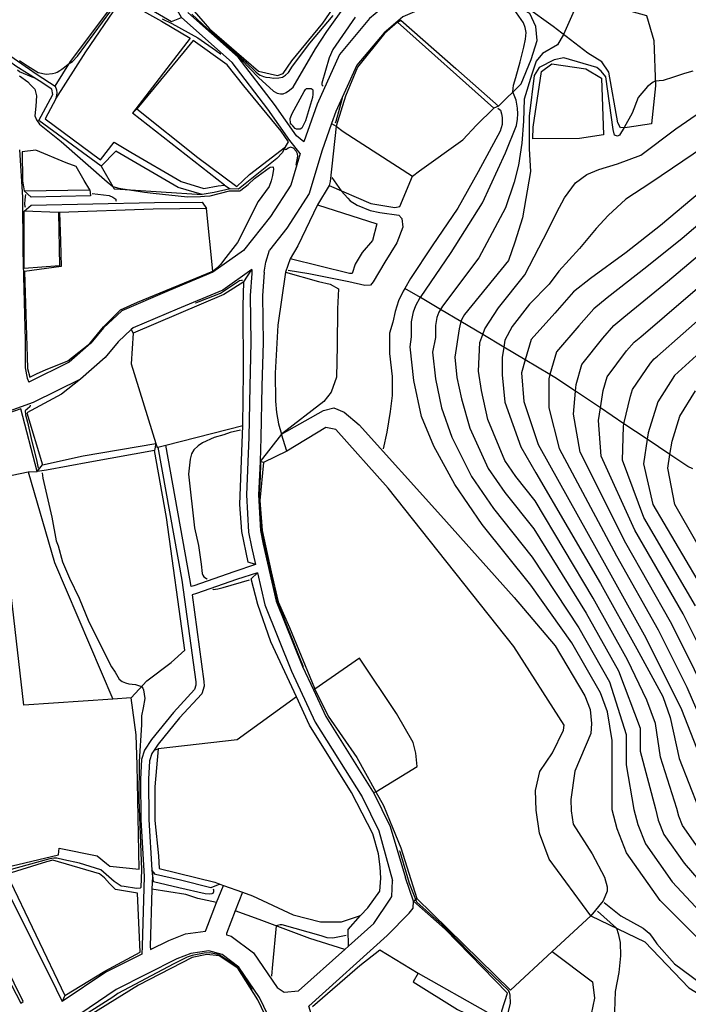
# Model space of a CAD drawing. Header units: metres. Extents: x -53000 to 0, y -90750 to 6.
# Tile 16 of 29: x -52509 to -52427, y -90186 to -90063. Entities that reach past the tile are written whole.
import ezdxf

# ---------------------------------------------------------------- set-up
doc = ezdxf.new("R2010")
doc.units = ezdxf.units.M
for name, color, linetype in [('2101000', 7, 'Continuous'), ('5212110', 7, 'Continuous'), ('5212120', 7, 'Continuous'), ('6101110', 7, 'Continuous'), ('6101120', 7, 'Continuous'), ('6110110', 7, 'Continuous'), ('6110120', 7, 'Continuous'), ('6301000', 7, 'Continuous'), ('6302000', 7, 'Continuous'), ('7101000', 7, 'Continuous'), ('7102000', 7, 'Continuous'), ('7201110', 7, 'Continuous'), ('7201120', 7, 'Continuous'), ('7521000', 7, 'Continuous')]:
    doc.layers.add(name, color=color, linetype=linetype)
picture_1 = doc.add_image_def('image1.tif', size_in_pixel=(4000, 3000))

msp = doc.modelspace()

# ---------------------------------------------------------------- linework, layer by layer
at = {"layer": '2101000'}
for points in [[(-52474.69, -90079.99, 44.35), (-52475.98, -90078.37, 44.69), (-52478.7, -90074.51, 45.15), (-52483.15, -90068.71, 45.79), (-52489.44, -90063.13, 46.92), (-52491.84, -90058.89, 47.4), (-52493.95, -90054.79, 47.85), (-52495.03, -90051.29, 48.54), (-52495.58, -90046.74, 48.76), (-52496.07, -90043.69, 49.22), (-52497.02, -90040.85, 49.33), (-52498.85, -90037.83, 49.79), (-52501.47, -90035.28, 50.92), (-52505.88, -90030.43, 51.49), (-52507.07, -90029.13, 51.59), (-52510.46, -90023.98, 51.95)], [(-52453.84, -90056.93, 49.64), (-52454.46, -90057.38, 49.3), (-52458.56, -90058.87, 48.77), (-52463.3, -90060.9, 47.97), (-52466.08, -90063.26, 47.52), (-52469.83, -90067.71, 46.61), (-52472.6, -90073.86, 45.7), (-52474.24, -90078.55, 44.65)], [(-52453.27, -90059.6, 49.34), (-52457.64, -90061.19, 48.77), (-52461.97, -90063.05, 47.97), (-52464.3, -90065.03, 47.52), (-52467.69, -90069.05, 46.61), (-52470.27, -90074.79, 45.7), (-52470.8, -90076.28, 45.36), (-52472, -90079.7, 44.56), (-52473.57, -90084.97, 43.54), (-52476.36, -90089.26, 43.09), (-52478.52, -90091.99, 42.95)], [(-52474.24, -90078.55, 44.65), (-52475.17, -90077.8, 44.69), (-52477.9, -90073.91, 45.15), (-52482.41, -90068.02, 45.79), (-52488.65, -90062.49, 46.92)], [(-52509.51, -90079.54, 41.31), (-52509.16, -90085.4, 40.24), (-52509.12, -90092.03, 40.24), (-52508.83, -90103.19, 40.24), (-52508.83, -90106.57, 40.24)], [(-52474.69, -90079.99, 44.35), (-52475.86, -90083.91, 43.54), (-52478.39, -90087.79, 43.09), (-52481.73, -90092.02, 42.86), (-52485.53, -90094.73, 42.29), (-52490.97, -90097, 41.83), (-52496.82, -90099.49, 41.72), (-52499.1, -90101.63, 41.61), (-52500.67, -90103.53, 41.49), (-52503.36, -90105.89, 40.81), (-52508.38, -90108.36, 40.08)], [(-52479.18, -90094.73, 42.63), (-52478.95, -90093.48, 42.77), (-52478.52, -90091.99, 42.95)], [(-52480.71, -90094.36, 42.76), (-52484.31, -90096.93, 42.29), (-52489.96, -90099.28, 41.83), (-52495.43, -90101.61, 41.72), (-52495.65, -90101.82, 41.71), (-52497.27, -90103.34, 41.61), (-52498.88, -90105.28, 41.49), (-52501.95, -90107.98, 40.81), (-52507.81, -90110.87, 40.02), (-52514.85, -90113.39, 39.67), (-52522.56, -90115.18, 39.56), (-52534.74, -90117.27, 39.99), (-52536.04, -90117.49, 40.04)], [(-52480.71, -90094.36, 42.76), (-52480.7, -90094.88, 42.68), (-52480.89, -90097.59, 43.2), (-52480.81, -90103.42, 43.77), (-52480.95, -90108.84, 43.77), (-52481.06, -90115.19, 43.77), (-52481.35, -90122.35, 43.88), (-52481.11, -90126.95, 43.77), (-52480.75, -90128.77, 43.77), (-52480.24, -90130.99, 43.77)], [(-52479.18, -90094.73, 42.63), (-52479.39, -90097.63, 43.2), (-52479.31, -90103.42, 43.77), (-52479.45, -90108.85, 43.77), (-52479.56, -90115.23, 43.77), (-52479.68, -90118.18, 43.81), (-52479.85, -90122.35, 43.88), (-52479.62, -90126.76, 43.77), (-52479.28, -90128.46, 43.77), (-52477.66, -90135.52, 43.77), (-52474.4, -90143.61, 44), (-52473.05, -90146.51, 44.05), (-52471.5, -90149.82, 44.11), (-52465.71, -90159.08, 44.11), (-52465.61, -90159.28, 44.11), (-52463.55, -90163.48, 44.11), (-52461.63, -90169.85, 43.88)], [(-52508.83, -90106.57, 40.24), (-52508.58, -90107.87, 40.24), (-52508.38, -90108.36, 40.08)], [(-52492.34, -90116.43, 42), (-52489.36, -90132.9, 41.61), (-52487.64, -90145.55, 41.38), (-52487.63, -90145.95, 41.38), (-52487.8, -90146.5, 41.38), (-52490.43, -90149.33, 41.27), (-52493.13, -90152.67, 41.04), (-52494.02, -90153.99, 41.04), (-52494.38, -90155.18, 40.7), (-52494.52, -90157.59, 40.36), (-52494.47, -90162.65, 40.24), (-52494.05, -90169.67, 40.24), (-52494.29, -90178.33, 40.92), (-52494.36, -90179.3, 41.12), (-52498.8, -90181.53, 40.92), (-52504.21, -90185.18, 40.69)], [(-52492.34, -90116.43, 42), (-52491.36, -90116.18, 42)], [(-52480.24, -90130.99, 43.77), (-52482.94, -90131.89, 42.86), (-52487.89, -90133.62, 41.49), (-52488.24, -90133.71, 41.59), (-52488.37, -90132.76, 41.61), (-52491.36, -90116.18, 42)], [(-52480.01, -90132, 43.77), (-52482.59, -90132.82, 42.86), (-52487.56, -90134.57, 41.49), (-52488.1, -90134.74, 41.57), (-52486.65, -90145.47, 41.38), (-52486.63, -90146.08, 41.38), (-52486.9, -90147.01, 41.38), (-52489.67, -90149.99, 41.27), (-52492.33, -90153.27, 41.04), (-52492.82, -90154, 41.04), (-52493.11, -90154.42, 41.04), (-52493.38, -90155.35, 40.7), (-52493.52, -90157.61, 40.36), (-52493.47, -90162.62, 40.24), (-52493.09, -90168.88, 40.24), (-52493.04, -90169.66, 40.24), (-52493.09, -90171.24, 40.37), (-52493.29, -90178.36, 40.92), (-52493.25, -90178.75, 41.17), (-52491.01, -90177.62, 41.27), (-52488.91, -90176.78, 41.38), (-52486.44, -90176.46, 41.47), (-52486.38, -90176.26, 41.63), (-52485.06, -90172.91, 41.49), (-52484.22, -90170.78, 41.41)], [(-52480.01, -90132, 43.77), (-52479.09, -90135.97, 43.77), (-52475.78, -90144.21, 44), (-52472.82, -90150.54, 44.11), (-52467.02, -90159.81, 44.11), (-52464.95, -90164.02, 44.11), (-52463.23, -90170.19, 43.88)], [(-52446.14, -90224.93, 44.9), (-52446, -90225.65, 44.9), (-52445.95, -90226.11, 44.45), (-52447.16, -90226.29, 44.43), (-52456.9, -90228.36, 44), (-52464.9, -90230.22, 43.31), (-52466.53, -90230.49, 42.97), (-52466.61, -90230.53, 43.05), (-52467.69, -90226.51, 43.2), (-52467.82, -90225.05, 43.2), (-52468.47, -90217.13, 43.31), (-52468.55, -90214.52, 43.31), (-52468.64, -90211.49, 43.31), (-52469.1, -90206.84, 43.31), (-52469.41, -90203.95, 43.31), (-52470.83, -90197.88, 43.31), (-52471.59, -90192.77, 42.7), (-52472.29, -90190.1, 42.4), (-52473.62, -90185.76, 42.23), (-52463.9, -90176.99, 43.2), (-52461.16, -90174.24, 43.43), (-52460.69, -90173.6, 43.49), (-52460.66, -90172.74, 43.54), (-52461.63, -90169.85, 43.88)], [(-52484.22, -90170.78, 41.41), (-52481.85, -90171.64, 41.41)], [(-52481.85, -90171.64, 41.41), (-52482.75, -90173.94, 41.51), (-52483.84, -90176.76, 41.63), (-52483.85, -90176.93, 41.67), (-52483.28, -90177.08, 41.72), (-52480.47, -90179.16, 41.83), (-52477.56, -90183.45, 42.06), (-52476.67, -90184.04, 42.13), (-52474.92, -90183.88, 42.1), (-52469.18, -90178.75, 42.72), (-52468.7, -90178.32, 42.78), (-52465.58, -90175.53, 43.2), (-52463.53, -90172.48, 43.43), (-52463.33, -90172.16, 43.54), (-52463.23, -90170.19, 43.88)], [(-52510.8, -90171.92, 40.41), (-52504.97, -90183.66, 40.66)], [(-52509.08, -90185.18, 40.66), (-52514.77, -90173.65, 40.41), (-52515.31, -90173.97, 41.3), (-52513.49, -90177.48, 41.32), (-52509.37, -90185.38, 41.37), (-52509.08, -90185.18, 40.66)], [(-52481.94, -90240.93, 41.82), (-52480.92, -90240.44, 41.91), (-52474.42, -90237.27, 42.48), (-52469.98, -90235.09, 42.87), (-52468.83, -90234.53, 42.97), (-52468.28, -90234.31, 42.97), (-52468.66, -90232.54, 43), (-52468.86, -90231.78, 43.03), (-52470.16, -90226.95, 43.2), (-52470.31, -90225.22, 43.2), (-52470.97, -90217.27, 43.31), (-52471.14, -90211.65, 43.31), (-52471.59, -90207.07, 43.31), (-52471.87, -90204.42, 43.31), (-52473.37, -90199.06, 43.31), (-52476.57, -90191.32, 42.4), (-52479.73, -90184.7, 42.06), (-52482.3, -90180.92, 41.83), (-52484.39, -90179.37, 41.72), (-52486.04, -90178.92, 41.49), (-52488.27, -90179.22, 41.38), (-52489.99, -90179.9, 41.27), (-52497.53, -90183.69, 40.92), (-52503.07, -90187.48, 40.74)], [(-52504.97, -90183.66, 40.66), (-52504.21, -90185.18, 40.69)]]:
    msp.add_polyline3d(points, dxfattribs=at)
at = {"layer": '5212110'}
for points in [[(-52508.95, -90084.61, 40.4), (-52500.81, -90084.5, 40.4)], [(-52486.3, -90086.8, 41.54), (-52492.93, -90086.9, 41.54), (-52504.54, -90087.3, 41.54), (-52504.7, -90087.3, 40.4), (-52508.95, -90087.16, 40.4)]]:
    msp.add_polyline3d(points, dxfattribs=at)
at = {"layer": '5212120'}
for points in [[(-52500.81, -90084.5, 40.4), (-52500.73, -90085.24, 39.69), (-52508.08, -90085.39, 38.98), (-52508.95, -90084.61, 40.4)], [(-52508.95, -90087.16, 40.4), (-52508.06, -90086.39, 38.98)], [(-52508.06, -90086.39, 38.98), (-52492.76, -90086.07, 40.46), (-52486.84, -90086.03, 40.46)], [(-52486.84, -90086.03, 40.46), (-52486.3, -90086.8, 41.54)]]:
    msp.add_polyline3d(points, dxfattribs=at)
at = {"layer": '6101110'}
for points in [[(-52470.24, -90076.6, 46.43), (-52470.99, -90083.45, 45.95), (-52471.1, -90083.97, 45.84), (-52472.57, -90086.37, 44.93), (-52475.01, -90091.46, 44.93), (-52475.95, -90093.07, 44.82), (-52476.54, -90094.7, 46.18), (-52477.46, -90101.28, 46.18), (-52477.79, -90107.22, 46.29), (-52477.78, -90110.7, 46.29), (-52477.63, -90112.12, 46.29), (-52477.4, -90113.53, 46.29), (-52477.03, -90114.79, 46.29)], [(-52506.68, -90118.61, 40.95), (-52501.61, -90117.49, 41.06), (-52492.6, -90115.96, 42)]]:
    msp.add_polyline3d(points, dxfattribs=at)
at = {"layer": '6101120'}
for points in [[(-52470.8, -90076.28, 45.36), (-52470.24, -90076.6, 46.43)], [(-52477.03, -90114.79, 46.29), (-52479.68, -90118.18, 43.81)], [(-52492.6, -90115.96, 42), (-52492.79, -90116.83, 40.27), (-52500.78, -90118.26, 40.27), (-52506.16, -90119.29, 40.27), (-52507.34, -90119.45, 39.7)], [(-52507.34, -90119.45, 39.7), (-52506.68, -90118.61, 40.95)]]:
    msp.add_polyline3d(points, dxfattribs=at)
at = {"layer": '6110110'}
for points in [[(-52462.21, -90063.44, 48.7), (-52455.4, -90069.44, 49.27), (-52450.11, -90074.12, 49.27)], [(-52512.92, -90066.35, 46.01), (-52512.66, -90066.52, 45.98), (-52507.34, -90070.19, 45.75), (-52505.09, -90071.62, 45.07), (-52504.94, -90072.09, 44.95), (-52504.88, -90072.51, 44.89), (-52505, -90073.22, 44.72), (-52506.35, -90075.67, 44.72), (-52499.46, -90080.77, 44.72), (-52497.79, -90078.59, 44.72), (-52495.71, -90079.84, 44.72), (-52489.47, -90083.47, 44.72), (-52486.64, -90084.34, 44.72), (-52484.86, -90084, 44.72), (-52484.08, -90083.9, 44.72)], [(-52494.98, -90074.43, 45.29), (-52487.38, -90080.48, 45.29), (-52482.55, -90084.09, 45.29)], [(-52482.55, -90084.09, 45.29), (-52480.98, -90082.61, 45.29), (-52476.53, -90079.16, 45.29)], [(-52492.3, -90153.86, 41.41), (-52492.74, -90158.55, 41.41), (-52492.71, -90162.74, 41.41), (-52492.29, -90167.11, 41.41), (-52492.2, -90168.67, 41.41), (-52485.27, -90170.4, 41.41), (-52484.67, -90170.62, 41.41)]]:
    msp.add_polyline3d(points, dxfattribs=at)
at = {"layer": '6110120'}
for points in [[(-52462.63, -90063.7, 46.43), (-52462.21, -90063.44, 48.7)], [(-52450.67, -90074.37, 46.43), (-52462.63, -90063.7, 46.43)], [(-52484.08, -90083.9, 44.72), (-52483.4, -90084.39, 42.79), (-52485.35, -90084.84, 42.68), (-52486.85, -90085.09, 42.56), (-52489.82, -90084.2, 42.56), (-52497.57, -90079.71, 42.45), (-52499.38, -90081.57, 42.45), (-52507.1, -90075.89, 42.45), (-52505.39, -90072.68, 42.45), (-52505.52, -90071.99, 43.13), (-52507.06, -90070.99, 43.93), (-52509.97, -90069.15, 44.38), (-52513.14, -90066.85, 44.38), (-52512.92, -90066.35, 46.01)], [(-52484.08, -90083.9, 44.72), (-52495.52, -90074.97, 44.72), (-52494.98, -90074.43, 45.29)], [(-52450.11, -90074.12, 49.27), (-52450.67, -90074.37, 46.43)], [(-52476.53, -90079.16, 45.29), (-52476.92, -90079.89, 43.36), (-52477.6, -90080.61, 42.56), (-52482.37, -90084.43, 42.56), (-52483.4, -90084.39, 42.79)], [(-52484.08, -90083.9, 44.72), (-52483.4, -90084.39, 42.79)], [(-52481.82, -90113.75, 42), (-52481.72, -90107.12, 42), (-52481.79, -90098.92, 42), (-52481.7, -90095.93, 42), (-52480.71, -90094.36, 42.76)], [(-52480.24, -90130.99, 43.77), (-52481.17, -90130.68, 42.09), (-52481.93, -90126.88, 42.09), (-52482.17, -90123.54, 42.09), (-52481.82, -90113.75, 42)], [(-52475.16, -90147.38, 41.41), (-52478.33, -90140.57, 41.75), (-52479.97, -90135.92, 41.89), (-52480.77, -90132.76, 41.97), (-52480.01, -90132, 43.77)], [(-52467.2, -90174.52, 41.41), (-52466.3, -90173.56, 41.41), (-52464.83, -90171.49, 41.41), (-52464.71, -90169.88, 41.41), (-52464.78, -90168.47, 41.41), (-52464.97, -90166.88, 41.41), (-52465.68, -90164.38, 41.41), (-52468.33, -90159.25, 41.41), (-52473.53, -90150.92, 41.41), (-52475.16, -90147.38, 41.41)], [(-52492.82, -90154, 41.04), (-52492.3, -90153.86, 41.41)], [(-52511.83, -90169.7, 40.41), (-52511.09, -90169.4, 40.38), (-52503.9, -90184.45, 40.38), (-52504.21, -90185.18, 40.69)], [(-52485.79, -90171.08, 39.61), (-52489.56, -90170.12, 39.61), (-52492.63, -90169.43, 39.39), (-52493.09, -90168.88, 40.24)], [(-52484.67, -90170.62, 41.41), (-52485.79, -90171.08, 39.61)], [(-52468.7, -90178.32, 42.78), (-52468.76, -90176.27, 41.63), (-52467.2, -90174.52, 41.41)]]:
    msp.add_polyline3d(points, dxfattribs=at)
at = {"layer": '6301000'}
for points in [[(-52450.11, -90074.12, 49.27), (-52447.28, -90071.36, 50.41), (-52446.05, -90068.34, 50.41), (-52445.3, -90065.96, 50.41), (-52445.46, -90064.23, 50.41), (-52446.22, -90062.62, 50.41), (-52452.48, -90059.19, 49.45)], [(-52505.09, -90071.62, 45.07), (-52503.21, -90068.57, 46.09), (-52497.81, -90061.42, 46.88), (-52496.6, -90060.75, 46.88), (-52495.37, -90060.91, 46.88), (-52494.65, -90061.29, 46.88), (-52490.68, -90063.63, 46.88), (-52489.44, -90063.13, 46.92)], [(-52467.59, -90069.26, 46.43), (-52469.08, -90072.86, 46.43), (-52470.24, -90076.6, 46.43), (-52469.35, -90077.27, 46.43), (-52460.78, -90082.8, 46.43), (-52459.89, -90082.15, 46.43), (-52454.52, -90078.3, 46.43), (-52452.84, -90076.49, 46.43), (-52450.67, -90074.37, 46.43)], [(-52495.43, -90102.26, 42), (-52495.67, -90106.08, 42), (-52492.6, -90115.96, 42)], [(-52495.65, -90101.82, 41.71), (-52495.43, -90102.26, 42)], [(-52501.95, -90107.98, 40.81), (-52504.3, -90109.83, 41.06), (-52508.62, -90112.15, 40.95), (-52506.68, -90118.61, 40.95)], [(-52495.68, -90147.51, 39.7), (-52493.71, -90145.39, 40.15), (-52490.71, -90143.12, 40.15), (-52489.02, -90141.62, 40.15), (-52491.27, -90125.14, 40.27), (-52492.79, -90116.83, 40.27)], [(-52495.68, -90147.51, 39.7), (-52497.93, -90147.67, 39.7), (-52508.97, -90148.43, 39.7), (-52512.25, -90120.27, 39.7), (-52508.43, -90119.48, 39.7), (-52507.34, -90119.45, 39.7)], [(-52465.61, -90159.28, 44.11), (-52465.32, -90159.17, 44.5), (-52460.2, -90156.02, 44.5), (-52460.36, -90154.39, 44.5), (-52460.7, -90153.07, 44.5), (-52462.75, -90149.47, 44.5), (-52467.36, -90142.61, 44.5), (-52472.9, -90146.42, 44.5), (-52473.05, -90146.51, 44.05)], [(-52460.66, -90172.74, 43.54), (-52460.22, -90172.4, 44.5), (-52448.6, -90183.79, 44.5), (-52443.43, -90179, 44.5), (-52438.65, -90174.58, 44.5)]]:
    msp.add_polyline3d(points, dxfattribs=at)
at = {"layer": '6302000'}
msp.add_polyline3d([(-52508.43, -90119.48, 39.7), (-52505.19, -90130.72, 39.91), (-52497.93, -90147.67, 39.7)], dxfattribs=at)
at = {"layer": '7101000'}
for points in [[(-52422.34, -90180.36, 50), (-52430.05, -90172.66, 50), (-52434.2, -90166.74, 50), (-52435.38, -90163.78, 50), (-52435.98, -90161.41, 50), (-52435.98, -90157.56, 50), (-52435.98, -90152.82, 50), (-52436.57, -90149.26, 50), (-52437.46, -90146.89, 50), (-52441.01, -90140.68, 50), (-52446.1, -90133.54, 50), (-52452.11, -90126, 50), (-52455.5, -90121.07, 50), (-52458.12, -90116.29, 50), (-52459.66, -90112.6, 50), (-52460.59, -90108.13, 50), (-52461.05, -90103.97, 50), (-52460.9, -90102.74, 50), (-52460.89, -90100.88, 50), (-52460.66, -90099.64, 50), (-52460.36, -90098.85, 50), (-52459.8, -90097.87, 50), (-52459.79, -90097.86, 50), (-52455.97, -90092.29, 50), (-52452.07, -90086.12, 50), (-52449.21, -90079.92, 50), (-52447.87, -90076.5, 50), (-52447.76, -90075.71, 50), (-52447.68, -90075.05, 50), (-52447.74, -90074.37, 50), (-52447.92, -90073.37, 50), (-52448.3, -90072.35, 50), (-52448.24, -90071.5, 50), (-52447.95, -90070.55, 50), (-52447.42, -90068.63, 50), (-52446.97, -90066.81, 50), (-52446.76, -90065.79, 50), (-52446.68, -90064.97, 50), (-52446.79, -90064.34, 50), (-52447, -90063.79, 50), (-52448.44, -90061.71, 50)], [(-52508.77, -90086.7, 40), (-52508.81, -90086.57, 40), (-52508.84, -90086.28, 40), (-52508.82, -90085.69, 40), (-52508.74, -90085.08, 40)], [(-52500.52, -90084.95, 40), (-52498.38, -90085.22, 40), (-52497.95, -90085.4, 40), (-52497.55, -90085.67, 40), (-52497.55, -90085.8, 40), (-52497.54, -90085.92, 40)], [(-52425.07, -90084.77, 60), (-52429.99, -90088.93, 60), (-52434.26, -90092.25, 60), (-52438.7, -90095.48, 60), (-52440.79, -90097.16, 60), (-52443.09, -90099.81, 60), (-52446.05, -90103.07, 60), (-52446.78, -90105.6, 60), (-52447.24, -90107.21, 60), (-52446.94, -90110.77, 60), (-52445.17, -90116.1, 60), (-52436.57, -90131.5, 60), (-52431.82, -90140.08, 60), (-52427.38, -90148.97, 60), (-52422.63, -90161.11, 60)], [(-52421.45, -90101.33, 70), (-52428.27, -90107.54, 70), (-52430.34, -90110.8, 70), (-52431.53, -90114.65, 70), (-52431.65, -90115.43, 70), (-52432.12, -90118.5, 70), (-52430.94, -90123.54, 70), (-52424.12, -90135.09, 70)], [(-52508.18, -90111.23, 40), (-52508.23, -90111.42, 40), (-52508.54, -90111.67, 40), (-52508.82, -90111.9, 40), (-52508.79, -90112.4, 40), (-52508.51, -90113.33, 40), (-52508.09, -90115.35, 40), (-52507.36, -90118.21, 40), (-52507.22, -90119.01, 40)], [(-52506.69, -90119.62, 40), (-52506.61, -90120.27, 40), (-52505.49, -90125.12, 40), (-52504.95, -90128.05, 40), (-52504.74, -90128.68, 40), (-52504.19, -90130.65, 40), (-52503.31, -90132.66, 40), (-52502.11, -90135.14, 40), (-52500.9, -90138.09, 40), (-52498.12, -90143.68, 40), (-52497.66, -90144.33, 40), (-52497.14, -90145.19, 40), (-52496.77, -90145.5, 40), (-52496.37, -90145.65, 40), (-52495.97, -90145.77, 40), (-52495.11, -90145.87, 40), (-52494.38, -90146.11, 40), (-52494.21, -90146.3, 40), (-52494.12, -90146.54, 40), (-52493.97, -90147.59, 40), (-52494.18, -90148.75, 40), (-52494.37, -90149.74, 40), (-52494.4, -90150.88, 40), (-52494.68, -90155.42, 40), (-52494.71, -90160.12, 40), (-52494.4, -90168.84, 40), (-52494.46, -90171.03, 40), (-52494.55, -90171.12, 40), (-52495.01, -90171.15, 40), (-52496.55, -90170.93, 40), (-52496.92, -90170.87, 40), (-52497.29, -90170.63, 40), (-52497.78, -90170.29, 40), (-52499.41, -90168.84, 40), (-52502.09, -90168.04, 40), (-52504.03, -90167.62, 40), (-52504.88, -90167.42, 40), (-52505.26, -90167.4, 40), (-52505.75, -90167.5, 40), (-52511.02, -90168.93, 40)], [(-52492.9, -90170.35, 40), (-52492.98, -90169.5, 40), (-52492.98, -90169.28, 40)], [(-52485.48, -90171.22, 40), (-52485.45, -90171.35, 40), (-52485.45, -90171.58, 40), (-52485.54, -90171.78, 40), (-52485.66, -90171.85, 40), (-52485.93, -90171.86, 40), (-52486.49, -90171.85, 40), (-52489.77, -90171.1, 40), (-52492.9, -90170.35, 40)]]:
    msp.add_polyline3d(points, dxfattribs=at)
at = {"layer": '7102000'}
for points in [[(-52440.04, -90060.74, 52), (-52442.03, -90065.23, 52), (-52442.77, -90066.52, 52), (-52444.63, -90067.58, 52), (-52445.42, -90068.55, 52), (-52445.95, -90070.14, 52), (-52446.92, -90073.23, 52), (-52447.01, -90075.96, 52), (-52447.19, -90078.7, 52), (-52447.63, -90081.44, 52), (-52448.16, -90083.55, 52), (-52449.22, -90086.73, 52), (-52452.52, -90092.93, 52), (-52457.05, -90098.91, 52), (-52457.3, -90099.34, 52), (-52457.5, -90099.69, 52), (-52457.74, -90100.32, 52), (-52457.92, -90101.31, 52), (-52457.93, -90102.81, 52), (-52458.29, -90104.62, 52), (-52457.92, -90107.95, 52), (-52457.18, -90111.52, 52), (-52455.88, -90115.19, 52), (-52453.43, -90120.07, 52), (-52450.72, -90124.02, 52), (-52445.91, -90130.05, 52), (-52440.13, -90138.84, 52), (-52436.33, -90145.53, 52), (-52434.26, -90152.05, 52), (-52434.26, -90155.84, 52), (-52433.31, -90161.35, 52), (-52432.83, -90163.24, 52), (-52431.88, -90165.61, 52), (-52428.56, -90170.35, 52), (-52421.57, -90177.81, 52)], [(-52509.53, -90068.47, 46), (-52508.53, -90069.12, 46), (-52507.21, -90069.94, 46), (-52506.23, -90070.16, 46), (-52505.41, -90070.08, 46), (-52505.07, -90069.97, 46), (-52504.84, -90069.9, 46), (-52504.53, -90069.69, 46), (-52504.26, -90069.51, 46), (-52503.95, -90069.26, 46), (-52503.69, -90069.08, 46), (-52503.37, -90068.83, 46), (-52502.94, -90068.58, 46), (-52502.34, -90067.92, 46), (-52498.17, -90062.3, 46)], [(-52483.37, -90067.08, 46), (-52481.97, -90068.37, 46), (-52479.87, -90070.58, 46), (-52478, -90072.24, 46), (-52477.56, -90072.51, 46), (-52477.14, -90072.58, 46), (-52476.8, -90072.58, 46), (-52476.42, -90072.41, 46), (-52476.04, -90072.13, 46), (-52475.56, -90071.76, 46), (-52472.8, -90067, 46), (-52471.38, -90064.86, 46), (-52469, -90061.5, 46)], [(-52491.83, -90063.3, 46), (-52490.64, -90063.88, 46), (-52487.4, -90065.63, 46), (-52485.2, -90067.16, 46), (-52484.57, -90067.64, 46), (-52484.56, -90067.64, 46)], [(-52488.13, -90062.72, 48), (-52486.18, -90064.53, 48), (-52483.28, -90067.03, 48), (-52481.38, -90068.69, 48), (-52480.18, -90069.87, 48), (-52479.89, -90070.13, 48), (-52479.68, -90070.29, 48), (-52479.26, -90070.42, 48), (-52478.94, -90070.5, 48), (-52478.46, -90070.58, 48), (-52477.99, -90070.63, 48), (-52477.33, -90070.61, 48), (-52476.9, -90070.53, 48), (-52476.53, -90070.29, 48), (-52476.16, -90069.94, 48), (-52475.66, -90069.15, 48), (-52473.49, -90066.29, 48), (-52470.6, -90062.85, 48)], [(-52467.89, -90063.09, 46), (-52470.66, -90067.07, 46), (-52471.1, -90068.14, 46), (-52472, -90071.27, 46), (-52472.03, -90071.48, 46), (-52471.86, -90071.65, 46)], [(-52425.98, -90069.76, 54), (-52427.03, -90070.07, 54), (-52428.37, -90070.53, 54), (-52429.68, -90070.92, 54), (-52430.65, -90071.01, 54), (-52430.9, -90071.15, 54), (-52431.63, -90071.68, 54), (-52432.79, -90073.05, 54), (-52433.5, -90074.99, 54), (-52434.49, -90076.77, 54), (-52435.09, -90077.73, 54), (-52435.35, -90077.82, 54), (-52435.71, -90077.73, 54), (-52435.88, -90077.02, 54), (-52436.77, -90070.49, 54), (-52437.38, -90069.78, 54), (-52437.91, -90069.34, 54), (-52441.98, -90068.11, 54), (-52443.21, -90068.37, 54), (-52445.07, -90069.34, 54), (-52445.69, -90070.31, 54), (-52446.31, -90075.34, 54), (-52446.31, -90079.4, 54), (-52446.13, -90082.23, 54), (-52447.1, -90087.97, 54), (-52448.07, -90090.97, 54), (-52448.87, -90093.26, 54), (-52454.3, -90099.95, 54), (-52454.64, -90100.54, 54), (-52454.76, -90100.85, 54), (-52454.82, -90101.01, 54), (-52454.96, -90101.75, 54), (-52455.53, -90105.27, 54), (-52455.25, -90107.76, 54), (-52454.69, -90110.44, 54), (-52453.65, -90114.08, 54), (-52451.37, -90119.08, 54), (-52449.33, -90122.04, 54), (-52445.72, -90126.56, 54), (-52439.24, -90137, 54), (-52435.2, -90144.17, 54), (-52432.54, -90151.28, 54), (-52432.54, -90154.12, 54), (-52430.64, -90161.29, 54), (-52430.28, -90162.71, 54), (-52429.57, -90164.49, 54), (-52427.08, -90168.04, 54), (-52420.8, -90175.27, 54)], [(-52507.75, -90070.6, 44), (-52509.5, -90069.87, 44), (-52509.77, -90069.67, 44)], [(-52509.51, -90070.37, 42), (-52508.5, -90071.1, 42), (-52508.14, -90071.48, 42), (-52507.61, -90071.99, 42), (-52507.4, -90072.85, 42), (-52507.5, -90074.13, 42), (-52507.6, -90075.32, 42), (-52507.4, -90075.81, 42), (-52507.02, -90076.34, 42), (-52504.33, -90078.48, 42), (-52498.63, -90083.51, 42), (-52497.93, -90084.08, 42), (-52497.2, -90084.3, 42), (-52496.16, -90084.47, 42), (-52494.02, -90084.77, 42), (-52492.92, -90084.93, 42), (-52488.66, -90085.36, 42), (-52487.06, -90085.34, 42), (-52486.56, -90085.29, 42), (-52485.86, -90085.23, 42), (-52483.47, -90084.62, 42), (-52482.9, -90084.62, 42), (-52482.52, -90084.62, 42), (-52482.2, -90084.6, 42), (-52482.07, -90084.55, 42), (-52481.14, -90083.83, 42), (-52480.38, -90083.11, 42), (-52478.56, -90081.75, 42), (-52478.43, -90081.68, 42), (-52478.1, -90081.64, 42), (-52478.06, -90081.7, 42), (-52478.02, -90081.93, 42), (-52478.13, -90082.7, 42), (-52478.31, -90083.4, 42), (-52478.56, -90084.1, 42), (-52479.9, -90085.94, 42), (-52482.47, -90091.02, 42), (-52483.94, -90092.89, 42), (-52484.59, -90093.75, 42), (-52485.04, -90094.2, 42), (-52485.45, -90094.56, 42), (-52486.67, -90095.12, 42), (-52488.56, -90095.9, 42)], [(-52474.05, -90075.95, 44), (-52474.51, -90076.84, 44), (-52474.71, -90076.99, 44), (-52475.02, -90076.99, 44), (-52475.17, -90076.99, 44), (-52475.33, -90076.88, 44), (-52475.6, -90076.57, 44), (-52475.83, -90076.34, 44), (-52475.91, -90076.22, 44), (-52475.94, -90075.64, 44), (-52475.71, -90075.03, 44), (-52474.21, -90072.28, 44), (-52474.05, -90072.05, 44), (-52473.9, -90071.94, 44), (-52473.74, -90071.94, 44), (-52473.35, -90071.93, 44), (-52473.2, -90072.01, 44), (-52473.12, -90072.09, 44), (-52473.12, -90072.63, 44), (-52473.16, -90073.06, 44), (-52474.05, -90075.95, 44)], [(-52469.49, -90073.14, 46), (-52469.84, -90074.35, 46), (-52470.29, -90076.03, 46), (-52470.37, -90076.23, 46)], [(-52427.26, -90163.36, 56), (-52427.73, -90162.18, 56), (-52427.97, -90161.23, 56), (-52430.02, -90154.88, 56), (-52430.63, -90150.72, 56), (-52431.71, -90147.79, 56), (-52434.08, -90142.81, 56), (-52438.35, -90135.17, 56), (-52445.54, -90123.07, 56), (-52447.94, -90120.06, 56), (-52449.3, -90118.08, 56), (-52451.41, -90112.98, 56), (-52452.21, -90109.37, 56), (-52452.56, -90106.98, 56), (-52452.41, -90103.44, 56), (-52452.05, -90102.46, 56), (-52451.79, -90101.75, 56), (-52450.1, -90099.13, 56), (-52446.84, -90095.03, 56), (-52443.92, -90089.47, 56), (-52442.86, -90087.26, 56), (-52441.89, -90085.5, 56), (-52440.56, -90083.64, 56), (-52439.15, -90082.58, 56), (-52437.65, -90081.96, 56), (-52435.35, -90081.26, 56), (-52432.44, -90080.2, 56), (-52428.11, -90076.93, 56), (-52422.4, -90072.99, 56)], [(-52450.16, -90074.38, 48), (-52449.84, -90074.63, 48), (-52449.71, -90075.05, 48), (-52449.66, -90075.52, 48), (-52449.66, -90076.39, 48), (-52449.87, -90077.21, 48), (-52452.63, -90082.25, 48), (-52455.13, -90086.77, 48), (-52458.31, -90091.45, 48), (-52461, -90095.48, 48), (-52461.71, -90096.72, 48), (-52461.91, -90097.07, 48), (-52462.51, -90098.27, 48), (-52462.92, -90099.57, 48), (-52463.2, -90100.9, 48), (-52463.62, -90102.29, 48), (-52463.62, -90104.78, 48), (-52463.29, -90107.67, 48), (-52463.29, -90109.99, 48), (-52463.54, -90111.98, 48), (-52463.96, -90114.55, 48), (-52464.42, -90116.62, 48)], [(-52423.25, -90078.26, 58), (-52431.2, -90083.64, 58), (-52434.29, -90085.67, 58), (-52436.5, -90087.7, 58), (-52438, -90089.29, 58), (-52440.03, -90091.76, 58), (-52442.6, -90094.59, 58), (-52443.83, -90096.19, 58), (-52446.24, -90098.67, 58), (-52448.4, -90101.44, 58), (-52449.33, -90103.13, 58), (-52449.45, -90104.01, 58), (-52449.64, -90105.29, 58), (-52449.64, -90107.44, 58), (-52449.33, -90110.83, 58), (-52447.32, -90116.38, 58), (-52445.47, -90119.61, 58), (-52437.46, -90133.33, 58), (-52432.95, -90141.45, 58)], [(-52475.18, -90081.43, 44), (-52474.97, -90080.34, 44), (-52475.02, -90080.05, 44), (-52475.19, -90079.7, 44), (-52475.53, -90079.34, 44), (-52475.76, -90079.23, 44), (-52475.9, -90079.21, 44), (-52476.18, -90079.32, 44), (-52476.41, -90079.48, 44), (-52476.56, -90079.55, 44)], [(-52470.77, -90082.97, 46), (-52469.63, -90084.6, 46), (-52468.79, -90085.54, 46), (-52468.48, -90085.85, 46), (-52467.63, -90086.39, 46), (-52466.01, -90087.08, 46), (-52464.81, -90087.32, 46), (-52462.45, -90087.62, 46), (-52462.09, -90088.04, 46), (-52461.97, -90089.13, 46), (-52462.69, -90091.06, 46), (-52464.2, -90093.48, 46), (-52465.66, -90095.9, 46), (-52465.96, -90096.32, 46), (-52466.68, -90096.38, 46), (-52468.68, -90095.9, 46), (-52473.63, -90094.93, 46), (-52476.21, -90094.52, 46)], [(-52429.13, -90095.88, 64), (-52413.51, -90082.69, 64)], [(-52425.42, -90140.64, 66), (-52427.2, -90137.09, 66), (-52433.19, -90126.72, 66), (-52437.34, -90117.54, 66), (-52437.7, -90113.1, 66), (-52437.45, -90111.56, 66), (-52437.1, -90109.37, 66), (-52436.63, -90107.71, 66), (-52434.2, -90104.45, 66), (-52433.28, -90103.39, 66), (-52432.44, -90102.72, 66), (-52426.57, -90097.7, 66), (-52411.63, -90084.93, 66)], [(-52423.38, -90087.2, 62), (-52427.32, -90090.53, 62), (-52431.7, -90094.06, 62), (-52436.62, -90097.89, 62), (-52438.29, -90099.24, 62), (-52440.13, -90101.36, 62), (-52442.91, -90104.61, 62), (-52443.71, -90107.42, 62), (-52443.86, -90107.93, 62), (-52443.86, -90111.54, 62), (-52442.56, -90116.58, 62), (-52435.44, -90129.9, 62), (-52430.28, -90139.08, 62), (-52426.73, -90146.19, 62), (-52420.86, -90159.76, 62)], [(-52487.69, -90098.52, 42), (-52487.64, -90098.52, 42), (-52487.24, -90098.36, 42), (-52484.57, -90097.32, 42), (-52482.23, -90095.76, 42), (-52481.98, -90095.72, 42), (-52481.91, -90095.72, 42), (-52481.85, -90095.74, 42)], [(-52386.98, -90186.66, 64), (-52390.69, -90184.89, 64), (-52398.74, -90179.24, 64), (-52406.4, -90173.52, 64), (-52411.16, -90169, 64), (-52416.59, -90162.31, 64), (-52419.08, -90158.4, 64), (-52426.07, -90143.42, 64), (-52428.74, -90138.08, 64), (-52434.32, -90128.31, 64), (-52439.95, -90117.06, 64), (-52440.78, -90112.32, 64), (-52440.55, -90109.49, 64), (-52440.48, -90108.65, 64), (-52439.77, -90106.16, 64), (-52437.16, -90102.9, 64), (-52435.78, -90101.32, 64), (-52434.53, -90100.31, 64), (-52429.13, -90095.88, 64)], [(-52425.66, -90136.09, 68), (-52432.06, -90125.13, 68), (-52434.73, -90118.02, 68), (-52434.61, -90113.87, 68), (-52434.53, -90113.51, 68), (-52433.72, -90110.08, 68), (-52433.49, -90109.25, 68), (-52431.23, -90106, 68), (-52430.77, -90105.47, 68), (-52430.36, -90105.13, 68), (-52424.01, -90099.51, 68)], [(-52422.69, -90133.19, 72), (-52428.21, -90123.54, 72), (-52429.1, -90119.03, 72), (-52428.83, -90117.31, 72), (-52428.56, -90115.66, 72), (-52427.62, -90112.58, 72), (-52425.66, -90109.44, 72)], [(-52482.09, -90114.33, 42), (-52483.39, -90114.6, 42), (-52484.16, -90114.88, 42), (-52485.38, -90115.24, 42), (-52486.8, -90115.9, 42), (-52487.36, -90116.26, 42), (-52487.88, -90116.73, 42), (-52488.2, -90117.23, 42), (-52488.36, -90117.92, 42), (-52488.54, -90119.75, 42), (-52487.79, -90126.44, 42), (-52487.3, -90128.63, 42), (-52486.99, -90130.95, 42), (-52486.86, -90132.09, 42), (-52486.77, -90132.31, 42), (-52486.64, -90132.49, 42), (-52486.33, -90132.73, 42), (-52486.24, -90132.81, 42)], [(-52474.29, -90143.67, 44), (-52474.69, -90142.66, 44), (-52477.36, -90136.01, 44), (-52477.56, -90135.53, 44), (-52477.65, -90135.22, 44), (-52478.04, -90133.51, 44), (-52478.56, -90131.15, 44), (-52479.09, -90128.65, 44), (-52479.46, -90126.95, 44), (-52479.55, -90126.16, 44), (-52479.75, -90123.71, 44), (-52479.77, -90122.8, 44), (-52479.62, -90120.08, 44), (-52479.59, -90118.41, 44), (-52479.56, -90118.22, 44), (-52479.54, -90118.17, 44)], [(-52485.52, -90134.05, 42), (-52485.49, -90134.06, 42), (-52484.92, -90134.01, 42), (-52484.24, -90133.83, 42), (-52480.98, -90132.86, 42)], [(-52432.95, -90141.45, 58), (-52429.71, -90147.33, 58), (-52428.78, -90149.95, 58), (-52427.7, -90155.03, 58), (-52425.3, -90161.17, 58), (-52425.18, -90161.64, 58), (-52424.95, -90162.24, 58), (-52424.12, -90163.42, 58), (-52419.26, -90170.17, 58), (-52415.66, -90174.41, 58), (-52415.32, -90174.7, 58), (-52410.9, -90178.68, 58), (-52410.27, -90179.06, 58), (-52409.53, -90179.42, 58), (-52403.23, -90183.74, 58), (-52395.03, -90189.67, 58)], [(-52396.83, -90190.49, 56), (-52403.99, -90185.31, 56), (-52409.47, -90181.7, 56), (-52410.95, -90180.98, 56), (-52412.21, -90180.23, 56), (-52416.3, -90176.73, 56), (-52416.99, -90176.16, 56), (-52420.03, -90172.72, 56), (-52425.6, -90165.73, 56), (-52427.26, -90163.36, 56)], [(-52435.06, -90193.04, 44), (-52434.96, -90192.75, 44), (-52435.01, -90192.46, 44), (-52435.08, -90192.41, 44), (-52435.76, -90192.09, 44), (-52439.81, -90190.98, 44), (-52441.48, -90190.36, 44), (-52448.75, -90187.75, 44), (-52449.06, -90187.59, 44), (-52449.12, -90187.44, 44), (-52449.06, -90187.26, 44), (-52448.59, -90185.41, 44), (-52448.66, -90184.39, 44), (-52448.75, -90184.02, 44), (-52448.87, -90183.84, 44), (-52451.68, -90181.14, 44), (-52457.14, -90175.63, 44), (-52460.22, -90172.86, 44), (-52461.12, -90170.55, 44), (-52462.29, -90166.63, 44), (-52462.33, -90166.54, 44), (-52462.38, -90166.54, 44)], [(-52436.98, -90172.92, 48), (-52434.91, -90174.57, 48), (-52432.14, -90176.11, 48), (-52431.42, -90176.69, 48), (-52431.01, -90177.24, 48), (-52430.46, -90178.04, 48), (-52428.27, -90180.51, 48), (-52420.6, -90186.18, 48)], [(-52437.83, -90173.96, 46), (-52435.46, -90176.1, 46), (-52435.27, -90176.76, 46), (-52435.02, -90177.85, 46), (-52434.97, -90179.52, 46), (-52435.17, -90181.6, 46), (-52435.63, -90183.93, 46), (-52435.7, -90186.44, 46), (-52435.66, -90187.73, 46), (-52435.25, -90189.36, 46), (-52434.75, -90190.38, 46), (-52434.11, -90191.03, 46), (-52432.74, -90191.79, 46), (-52431.6, -90192.24, 46), (-52430.46, -90192.85, 46), (-52425.53, -90195.12, 46), (-52423.55, -90196.23, 46), (-52419, -90197.93, 46), (-52404.85, -90202.47, 46), (-52403.14, -90203, 46), (-52402.33, -90203.37, 46), (-52402.37, -90203.62, 46)], [(-52468.99, -90176.98, 42), (-52470.66, -90177.32, 42), (-52471.34, -90177.27, 42), (-52472.11, -90177.06, 42), (-52476.93, -90175.66, 42), (-52477.18, -90175.66, 42), (-52477.69, -90175.79, 42), (-52478.15, -90180.61, 42), (-52478.25, -90181.99, 42), (-52478.27, -90182.05, 42)], [(-52480.67, -90183.69, 42), (-52482.3, -90181.06, 42), (-52482.32, -90181.01, 42), (-52482.69, -90180.76, 42), (-52484.69, -90179.45, 42), (-52485.05, -90179.31, 42), (-52485.98, -90179.16, 42), (-52486.62, -90179.21, 42), (-52488.11, -90179.46, 42), (-52488.71, -90179.68, 42), (-52490.39, -90180.53, 42), (-52497.31, -90184.19, 42), (-52497.94, -90184.64, 42), (-52502.84, -90187.75, 42)]]:
    msp.add_polyline3d(points, dxfattribs=at)
at = {"layer": '7201110'}
msp.add_polyline3d([(-52477.03, -90114.79, 46.29), (-52471.82, -90111.89, 47.32), (-52470.51, -90111.52, 47.66), (-52469.26, -90112.09, 47.89), (-52467.38, -90113.65, 47.77), (-52457.23, -90124.89, 48.57), (-52448.14, -90135.05, 48.57), (-52443.05, -90141.08, 49.02), (-52439.39, -90147.27, 49.14), (-52438.72, -90148.98, 49.14), (-52438.56, -90150.71, 49.14), (-52438.63, -90151.94, 49.14), (-52440.63, -90156.63, 49.14), (-52441.13, -90160.12, 49.02), (-52441.09, -90161.55, 48.91), (-52440.83, -90163.18, 48.91), (-52438.47, -90166.87, 48.91), (-52436.96, -90169.77, 48.8), (-52436.61, -90170.98, 48.68), (-52436.6, -90171.49, 48.57), (-52437.13, -90172.7, 48.11), (-52438.65, -90174.58, 44.5)], dxfattribs=at)
at = {"layer": '7201120'}
msp.add_polyline3d([(-52438.65, -90174.58, 44.5), (-52443.8, -90167.54, 44.5), (-52445.02, -90164.32, 44.5), (-52445.41, -90161.47, 44.5), (-52445.49, -90159.02, 44.5), (-52444.95, -90156.65, 44.5), (-52443.39, -90154.33, 44.5), (-52442.05, -90151.52, 44.5), (-52441.96, -90150.9, 44.5), (-52448.19, -90141.13, 44.5), (-52463.8, -90121.52, 44.5), (-52470.26, -90114.23, 44.5), (-52471.5, -90113.96, 44.5), (-52476.37, -90116.9, 44.5), (-52477.03, -90114.79, 46.29)], dxfattribs=at)
at = {"layer": '7521000'}
for points in [[(-52492.5, -90054.36, 48.34), (-52490.23, -90058.35, 48.34), (-52487.86, -90062.35, 48.34), (-52485.96, -90064.52, 48.34), (-52479.87, -90069.79, 48.34), (-52477.51, -90070.31, 48.34), (-52476.8, -90070.08, 48.34), (-52475.73, -90068.5, 48.34), (-52471.89, -90063.84, 48.68), (-52467.2, -90057.01, 48.68), (-52463.52, -90053.79, 48.8), (-52464.3, -90051.77, 48.8), (-52465.43, -90051.62, 48.8), (-52469.87, -90053.33, 48.8), (-52478.46, -90055.93, 48.8), (-52483.25, -90056.43, 48.57), (-52483.69, -90055.43, 48.57), (-52484.72, -90051.59, 48.57), (-52492.5, -90054.36, 48.34)], [(-52450.51, -90058.14, 49.74), (-52445.71, -90059.43, 50.86), (-52441.9, -90060.4, 51.55), (-52437.69, -90061.15, 52.57), (-52433.67, -90062.32, 53.02), (-52431.72, -90062.85, 53.48), (-52430.81, -90065.98, 53.59), (-52430.63, -90071.6, 54.05), (-52431.1, -90076.32, 54.05), (-52434.15, -90076.75, 54.05), (-52434.96, -90076.79, 53.93), (-52435.29, -90076.19, 53.82), (-52436.4, -90069.89, 53.25), (-52437.26, -90068.6, 53.25), (-52439.03, -90067.55, 52.8), (-52443.31, -90064.24, 51.66), (-52446.66, -90061.82, 50.75), (-52452.48, -90059.19, 49.45)], [(-52505, -90073.22, 44.72), (-52501.3, -90067.39, 44.72), (-52497.28, -90061.51, 44.72), (-52496.35, -90061.09, 44.72)], [(-52496.35, -90061.09, 44.72), (-52491.89, -90063.56, 44.72), (-52488.36, -90065.67, 44.72), (-52495.52, -90074.97, 44.72)], [(-52462.63, -90063.7, 46.43), (-52464.22, -90065.11, 46.43), (-52467.59, -90069.26, 46.43)], [(-52476.53, -90079.16, 45.29), (-52476.13, -90078.56, 45.29), (-52477.05, -90077.2, 45.29), (-52481.67, -90071.6, 45.29), (-52483.74, -90069, 45.29), (-52487.97, -90065.97, 45.29), (-52489.11, -90067.33, 45.29)], [(-52489.11, -90067.33, 45.29), (-52494.98, -90074.43, 45.29)], [(-52437.3, -90070.65, 54.5), (-52437.08, -90077.69, 54.5), (-52440.03, -90078.12, 54.5), (-52445.85, -90078.15, 54.5), (-52445.79, -90076.72, 54.5), (-52444.78, -90069.83, 54.5), (-52443.48, -90068.85, 54.5), (-52439.27, -90069.5, 54.5), (-52437.3, -90070.65, 54.5)], [(-52500.81, -90084.5, 40.4), (-52501.51, -90083.32, 40.4), (-52502.48, -90081.62, 40.4), (-52503.72, -90081.16, 40.4), (-52507.5, -90079.56, 40.4), (-52509.19, -90079.78, 40.4), (-52509.13, -90083.36, 40.4)], [(-52499.38, -90081.57, 42.45), (-52497.76, -90084.37, 41.95), (-52497.04, -90084.42, 41.95), (-52486.85, -90085.09, 42.56)], [(-52471.1, -90083.97, 45.84), (-52465.92, -90086.19, 46.41), (-52462.94, -90086.69, 46.52), (-52462.33, -90086.56, 46.52), (-52460.78, -90082.8, 46.43)], [(-52509.13, -90083.36, 40.4), (-52508.95, -90084.61, 40.4)], [(-52504.44, -90090.87, 41.54), (-52504.33, -90094.02, 41.54), (-52508.91, -90094.63, 41.54), (-52508.56, -90105.2, 41.54), (-52508.53, -90106.67, 41.54), (-52508.24, -90107.73, 41.54), (-52507.34, -90107.28, 41.54), (-52506.31, -90106.81, 41.54), (-52503.51, -90105.7, 41.54), (-52500.8, -90103.56, 41.54), (-52499.11, -90101.49, 41.54), (-52496.99, -90099.39, 41.54), (-52494.9, -90098.43, 41.54), (-52485.54, -90094.57, 41.54), (-52486.3, -90086.8, 41.54)], [(-52472.57, -90086.37, 44.93), (-52465.19, -90088.71, 44.82), (-52465.74, -90090.78, 44.82), (-52467.02, -90092.26, 44.82), (-52467.89, -90093.73, 44.82), (-52468.26, -90094.87, 44.82), (-52468.57, -90094.88, 44.82), (-52475.95, -90093.07, 44.82)], [(-52504.7, -90087.3, 40.4), (-52504.56, -90093.91, 40.4), (-52508.93, -90094.27, 40.4), (-52508.95, -90087.16, 40.4)], [(-52504.54, -90087.3, 41.54), (-52504.44, -90090.87, 41.54)], [(-52476.54, -90094.7, 46.18), (-52472.42, -90095.86, 46.18), (-52470.98, -90096.21, 46.18), (-52469.94, -90096.78, 46.18), (-52470.07, -90099.24, 46.18), (-52470.13, -90103.84, 46.18), (-52470.21, -90107.73, 46.18), (-52470.87, -90109.6, 46.18), (-52471.75, -90110.76, 46.18), (-52477.03, -90114.79, 46.29)], [(-52481.7, -90095.93, 42), (-52484.19, -90097.5, 42), (-52495.43, -90102.26, 42)], [(-52426, -90119.1, 74), (-52426.6, -90118.8, 73.6), (-52428.83, -90117.31, 72), (-52431.65, -90115.43, 70), (-52434.53, -90113.51, 68), (-52437.45, -90111.56, 66), (-52440.55, -90109.49, 64), (-52443.11, -90107.78, 62.37), (-52443.71, -90107.42, 62), (-52446.78, -90105.6, 60), (-52449.45, -90104.01, 58), (-52452.05, -90102.46, 56), (-52454.76, -90100.85, 54), (-52457.3, -90099.34, 52), (-52459.79, -90097.86, 50), (-52461.71, -90096.72, 48)], [(-52507.34, -90119.45, 39.7), (-52509.35, -90111.67, 39.7), (-52510.76, -90112.14, 39.7), (-52514.9, -90113.74, 39.7), (-52518.04, -90114.38, 39.7), (-52522.72, -90115.43, 39.7), (-52535.05, -90117.65, 39.7)], [(-52491.36, -90116.18, 42), (-52481.82, -90113.75, 42)], [(-52492.6, -90115.96, 42), (-52492.44, -90116.46, 42), (-52492.34, -90116.43, 42)], [(-52476.37, -90116.9, 44.5), (-52479.23, -90118.34, 44.5), (-52479.68, -90118.18, 43.81)], [(-52479.23, -90118.34, 44.5), (-52479.7, -90123.02, 44.5), (-52479.41, -90126.77, 44.5), (-52478.31, -90131.88, 44.5), (-52477.45, -90135.61, 44.5), (-52476.03, -90138.79, 44.5), (-52472.94, -90146.33, 44.5), (-52472.9, -90146.42, 44.5)], [(-52472.9, -90146.42, 44.5), (-52471.24, -90149.79, 44.5), (-52467.67, -90154.91, 44.5), (-52465.32, -90159.17, 44.5), (-52464.37, -90160.89, 44.5), (-52463.24, -90163.61, 44.5), (-52462.22, -90166.14, 44.5), (-52460.22, -90172.4, 44.5)], [(-52512.62, -90165.82, 39.7), (-52511.29, -90168.57, 39.7), (-52504.68, -90167, 39.7), (-52504.6, -90166.18, 39.7), (-52499.88, -90167.11, 39.7), (-52498.74, -90168.05, 39.7), (-52498.33, -90168.39, 39.7), (-52494.66, -90168.75, 39.7), (-52494.91, -90155.87, 39.7), (-52495.03, -90152.09, 39.7), (-52495.68, -90147.51, 39.7)], [(-52475.16, -90147.38, 41.41), (-52482.51, -90152.71, 41.41), (-52492.3, -90153.86, 41.41)], [(-52494.53, -90179.06, 40.38), (-52494.87, -90171.73, 40.38), (-52497.6, -90171.31, 40.38), (-52498.34, -90170.53, 40.38), (-52498.97, -90169.84, 40.38), (-52499.6, -90169.35, 40.38), (-52505.37, -90167.64, 40.38), (-52506.18, -90167.88, 40.38), (-52511.09, -90169.4, 40.38)], [(-52484.67, -90170.62, 41.41), (-52484.22, -90170.78, 41.41)], [(-52485.06, -90172.91, 41.49), (-52487.41, -90172.39, 41.55), (-52488.88, -90171.91, 41.45), (-52493.09, -90171.24, 40.37)], [(-52481.85, -90171.64, 41.41), (-52480.6, -90172.09, 41.41), (-52475.55, -90174.42, 41.41), (-52472.19, -90175.29, 41.41), (-52469.57, -90175.3, 41.41), (-52467.2, -90174.52, 41.41)], [(-52460.07, -90181.68, 43.79), (-52451.4, -90186.54, 43.93), (-52449.75, -90186.98, 43.93), (-52449.67, -90186.36, 43.93), (-52448.96, -90184.15, 43.93), (-52456.72, -90176.22, 43.81), (-52460.66, -90172.74, 43.54)], [(-52469.18, -90178.75, 42.72), (-52473.52, -90177.38, 42.18), (-52479.78, -90175, 41.91), (-52482.75, -90173.94, 41.51)], [(-52438.65, -90174.58, 44.5), (-52431.96, -90177.78, 47.66), (-52426.47, -90183.48, 47.66), (-52420.85, -90186.94, 47.89), (-52418.36, -90188.27, 48), (-52416.31, -90188.59, 48.11), (-52412.17, -90190.37, 48.46), (-52405.38, -90192.03, 48.8), (-52402.98, -90193.77, 48.8), (-52398.79, -90200.35, 49.02), (-52395.82, -90203.91, 48.91), (-52397.15, -90204.07, 48.46), (-52403.36, -90202.27, 48), (-52412.89, -90199.52, 47.09), (-52421.33, -90196.68, 46.41), (-52429.53, -90193.63, 45.61), (-52440.54, -90190.6, 44.7)], [(-52503.9, -90184.45, 40.38), (-52498.92, -90181.44, 40.38), (-52494.53, -90179.06, 40.38)], [(-52470.57, -90226.67, 42.2), (-52470.88, -90222.36, 42.2), (-52471.18, -90219.3, 42.2), (-52471.47, -90216.66, 42.2), (-52471.85, -90210.74, 42.2), (-52472.42, -90205.65, 42.2), (-52473.02, -90202.81, 42.2), (-52473.68, -90199.16, 42.2), (-52477.73, -90189.65, 42.2), (-52479.96, -90184.98, 42.2), (-52482.45, -90181.04, 42.2), (-52484.74, -90179.51, 42.2), (-52486.26, -90179.35, 42.2), (-52488.09, -90179.71, 42.2), (-52494.76, -90183.15, 42.2), (-52502.71, -90188.07, 42.2), (-52497.58, -90198.31, 42.2), (-52492.26, -90207.89, 42.2), (-52489.72, -90214.13, 42.2), (-52485.78, -90225.93, 42.2), (-52484.23, -90230.64, 42.2)], [(-52473.18, -90185.79, 43.79), (-52467.3, -90180.72, 43.79), (-52464.8, -90178.78, 43.79), (-52460.07, -90181.68, 43.79), (-52460.67, -90182.75, 43.79), (-52455.18, -90186.16, 43.79), (-52446.48, -90190.3, 43.79)], [(-52443.43, -90179, 44.5), (-52438.44, -90182.75, 44.7), (-52438.17, -90184.78, 44.7), (-52438.62, -90186.74, 44.7), (-52440.54, -90190.6, 44.7), (-52444.47, -90189.13, 44.48), (-52449.75, -90186.98, 43.93)]]:
    msp.add_polyline3d(points, dxfattribs=at)

# ---------------------------------------------------------------- pictures from other files: only their frames are drawn
image = msp.add_image(picture_1, insert=(-53000.12, -90749.88), size_in_units=(1000, 750))
image.dxf.flags = 6

doc.saveas('drawing.dxf')
